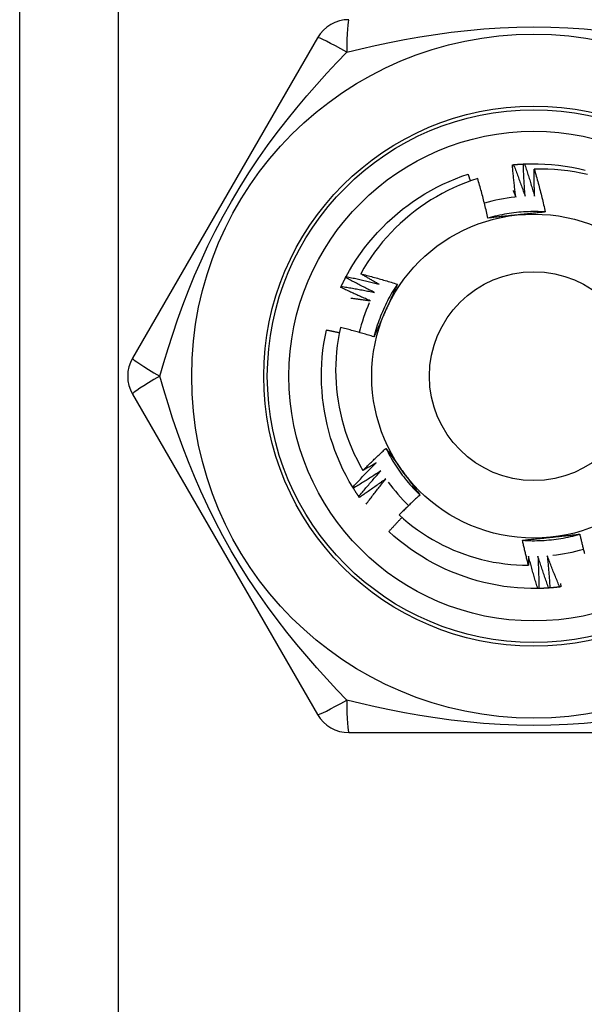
# Model space of a CAD drawing. Header units: inches. Extents: x 7 to 188, y 10 to 101.
# Tile 97 of 154: x 40.781 to 41.089, y 49.534 to 50.072. Entities that reach past the tile are written whole.
import ezdxf

# ---------------------------------------------------------------- set-up
doc = ezdxf.new("R2010")
doc.units = ezdxf.units.IN
doc.header["$MEASUREMENT"] = 0
doc.layers.add('Visible Edges(ANSI)', color=7, linetype='Continuous', lineweight=25)
doc.layers.add('Visible Tangent Edges(ANSI)', color=7, linetype='Continuous', lineweight=25)

msp = doc.modelspace()

# ---------------------------------------------------------------- linework, layer by layer
at = {"layer": 'Visible Edges(ANSI)'}
for p, q in [((40.78057, 27.40479), (40.78057, 72.34967)), ((40.94337, 50.06227), (40.84222, 49.88707)), ((40.9587, 49.93115), (40.95898, 49.93168)), ((40.84222, 49.86739), (40.94337, 49.69219)), ((40.9629, 49.81596), (40.96259, 49.81647)), ((40.96622, 49.81092), (40.96587, 49.81141)), ((41.0643, 49.76112), (41.06369, 49.76111)), ((40.96042, 49.68235), (41.16272, 49.68235))]:
    msp.add_line(p, q, dxfattribs=at)
at = {"layer": 'Visible Edges(ANSI)', "flags": 128}
for points in [[(41.04981, 49.99278), (41.04984, 49.99278), (41.04986, 49.99278), (41.04989, 49.99278), (41.04991, 49.99279), (41.04994, 49.99279), (41.04996, 49.99279), (41.04999, 49.99279), (41.05001, 49.9928), (41.05004, 49.9928), (41.05006, 49.9928), (41.05009, 49.9928), (41.05011, 49.99281), (41.05014, 49.99281), (41.05016, 49.99281), (41.05019, 49.99281), (41.05021, 49.99282), (41.05024, 49.99282), (41.05026, 49.99282), (41.05029, 49.99282), (41.05031, 49.99283), (41.05034, 49.99283), (41.05036, 49.99283), (41.05039, 49.99283), (41.05041, 49.99284)], [(41.05171, 49.97516), (41.05162, 49.97589), (41.05152, 49.97663), (41.05143, 49.97736), (41.05134, 49.97809), (41.05125, 49.97882), (41.05116, 49.97956), (41.05107, 49.98029), (41.05099, 49.98102), (41.0509, 49.98175), (41.05082, 49.98249), (41.05074, 49.98322), (41.05066, 49.98396), (41.05058, 49.98469), (41.0505, 49.98542), (41.05043, 49.98616), (41.05035, 49.98689), (41.05028, 49.98763), (41.05021, 49.98836), (41.05014, 49.9891), (41.05007, 49.98983), (41.05001, 49.99057), (41.04994, 49.9913), (41.04988, 49.99204), (41.04981, 49.99278)], [(41.05041, 49.99284), (41.05064, 49.99286), (41.05086, 49.99288), (41.05109, 49.9929), (41.05131, 49.99292), (41.05154, 49.99294), (41.05176, 49.99296), (41.05199, 49.99298), (41.05222, 49.99299), (41.05244, 49.99301), (41.05267, 49.99303), (41.05289, 49.99305), (41.05312, 49.99306), (41.05334, 49.99308), (41.05357, 49.99309), (41.05379, 49.99311), (41.05402, 49.99312), (41.05425, 49.99314), (41.05447, 49.99315), (41.0547, 49.99317), (41.05492, 49.99318), (41.05515, 49.99319), (41.05537, 49.9932), (41.0556, 49.99321), (41.05582, 49.99322)], [(41.05041, 49.99284), (41.0507, 49.99212), (41.05098, 49.99141), (41.05126, 49.99069), (41.05153, 49.98998), (41.05181, 49.98926), (41.05209, 49.98854), (41.05236, 49.98782), (41.05263, 49.98711), (41.05291, 49.98639), (41.05318, 49.98567), (41.05344, 49.98495), (41.05371, 49.98423), (41.05398, 49.98351), (41.05424, 49.98279), (41.0545, 49.98206), (41.05477, 49.98134), (41.05503, 49.98062), (41.05529, 49.9799), (41.05554, 49.97917), (41.0558, 49.97845), (41.05605, 49.97772), (41.05631, 49.977), (41.05656, 49.97627), (41.05681, 49.97554)], [(41.05583, 49.99323), (41.05585, 49.99323), (41.05588, 49.99323), (41.0559, 49.99323), (41.05593, 49.99323), (41.05595, 49.99324), (41.05598, 49.99324), (41.056, 49.99324), (41.05603, 49.99324), (41.05605, 49.99324), (41.05608, 49.99324), (41.0561, 49.99324), (41.05613, 49.99324), (41.05615, 49.99325), (41.05618, 49.99325), (41.0562, 49.99325), (41.05623, 49.99325), (41.05625, 49.99325), (41.05628, 49.99325), (41.0563, 49.99325), (41.05633, 49.99325), (41.05635, 49.99325), (41.05638, 49.99326), (41.0564, 49.99326), (41.05643, 49.99326)], [(41.05681, 49.97554), (41.05675, 49.97628), (41.0567, 49.97701), (41.05664, 49.97775), (41.05659, 49.97849), (41.05654, 49.97922), (41.05649, 49.97996), (41.05644, 49.98069), (41.05639, 49.98143), (41.05634, 49.98217), (41.0563, 49.9829), (41.05626, 49.98364), (41.05621, 49.98438), (41.05617, 49.98511), (41.05613, 49.98585), (41.0561, 49.98659), (41.05606, 49.98733), (41.05603, 49.98806), (41.05599, 49.9888), (41.05596, 49.98954), (41.05593, 49.99028), (41.0559, 49.99102), (41.05588, 49.99175), (41.05585, 49.99249), (41.05583, 49.99323)], [(41.05643, 49.99326), (41.06015, 49.99336), (41.06387, 49.99334), (41.06758, 49.9932), (41.07129, 49.99293), (41.07499, 49.99255), (41.07867, 49.99205), (41.08233, 49.99143), (41.08598, 49.99069), (41.0896, 49.98984)], [(41.05643, 49.99326), (41.05667, 49.99253), (41.05692, 49.9918), (41.05716, 49.99107), (41.0574, 49.99034), (41.05764, 49.98961), (41.05788, 49.98888), (41.05811, 49.98815), (41.05835, 49.98742), (41.05858, 49.98669), (41.05882, 49.98596), (41.05905, 49.98523), (41.05928, 49.98449), (41.0595, 49.98376), (41.05973, 49.98302), (41.05996, 49.98229), (41.06018, 49.98155), (41.0604, 49.98082), (41.06062, 49.98008), (41.06084, 49.97935), (41.06106, 49.97861), (41.06128, 49.97787), (41.06149, 49.97713), (41.06171, 49.9764), (41.06192, 49.97566)], [(41.06192, 49.97566), (41.0619, 49.97627), (41.06189, 49.97689), (41.06187, 49.9775), (41.06186, 49.97812), (41.06185, 49.97873), (41.06184, 49.97935), (41.06183, 49.97996), (41.06182, 49.98058), (41.06181, 49.98119), (41.0618, 49.98181), (41.0618, 49.98242), (41.06179, 49.98304), (41.06179, 49.98366), (41.06178, 49.98427), (41.06178, 49.98489), (41.06178, 49.9855), (41.06178, 49.98612), (41.06178, 49.98673), (41.06178, 49.98735), (41.06179, 49.98796), (41.06179, 49.98858), (41.06179, 49.9892), (41.0618, 49.98981), (41.06181, 49.99043)], [(41.09085, 49.98741), (41.08728, 49.98819), (41.08369, 49.98886), (41.08007, 49.98942), (41.07644, 49.98985), (41.0728, 49.99017), (41.06914, 49.99038), (41.06548, 49.99046), (41.06181, 49.99043)], [(41.06181, 49.99043), (41.06209, 49.98946), (41.06236, 49.98849), (41.06264, 49.98752), (41.06291, 49.98655), (41.06318, 49.98558), (41.06344, 49.9846), (41.0637, 49.98363), (41.06397, 49.98266), (41.06422, 49.98168), (41.06448, 49.98071), (41.06473, 49.97973), (41.06499, 49.97875), (41.06523, 49.97778), (41.06548, 49.9768), (41.06572, 49.97582), (41.06597, 49.97484), (41.0662, 49.97386), (41.06644, 49.97288), (41.06667, 49.9719), (41.0669, 49.97092), (41.06713, 49.96994), (41.06736, 49.96895), (41.06758, 49.96797), (41.0678, 49.96699)], [(40.95898, 49.93168), (40.96078, 49.93494), (40.96269, 49.93813), (40.96469, 49.94126), (40.9668, 49.94432), (40.96901, 49.94731), (40.97131, 49.95023), (40.97371, 49.95308), (40.97619, 49.95585), (40.97876, 49.95853), (40.98141, 49.96114), (40.98414, 49.96366), (40.98696, 49.9661), (40.98984, 49.96845), (40.9928, 49.9707), (40.99582, 49.97286), (40.99892, 49.97493), (41.00207, 49.97689), (41.00529, 49.97876), (41.00856, 49.98052), (41.01189, 49.98218), (41.01527, 49.98372), (41.0187, 49.98516), (41.02217, 49.98648), (41.02569, 49.98769)], [(41.03086, 49.98527), (41.02752, 49.98416), (41.02421, 49.98295), (41.02094, 49.98163), (41.01771, 49.98021), (41.01453, 49.97869), (41.0114, 49.97707), (41.00833, 49.97535), (41.00532, 49.97354), (41.00237, 49.97164), (40.99947, 49.96964), (40.99665, 49.96756), (40.99388, 49.96538), (40.99119, 49.96312), (40.98857, 49.96077), (40.98602, 49.95834), (40.98355, 49.95582), (40.98116, 49.95323), (40.97886, 49.95057), (40.97664, 49.94783), (40.97452, 49.94503), (40.97248, 49.94217), (40.97054, 49.93924), (40.96869, 49.93625), (40.96694, 49.93321)], [(41.02695, 49.98397), (41.0269, 49.98412), (41.02685, 49.98428), (41.0268, 49.98443), (41.02675, 49.98459), (41.02669, 49.98474), (41.02664, 49.9849), (41.02659, 49.98505), (41.02654, 49.98521), (41.02648, 49.98536), (41.02643, 49.98552), (41.02638, 49.98568), (41.02633, 49.98583), (41.02627, 49.98599), (41.02622, 49.98614), (41.02617, 49.9863), (41.02612, 49.98645), (41.02606, 49.98661), (41.02601, 49.98676), (41.02596, 49.98692), (41.0259, 49.98707), (41.02585, 49.98723), (41.0258, 49.98738), (41.02575, 49.98754), (41.02569, 49.98769)], [(41.03649, 49.96364), (41.03628, 49.96454), (41.03607, 49.96545), (41.03585, 49.96636), (41.03564, 49.96727), (41.03542, 49.96817), (41.0352, 49.96908), (41.03498, 49.96998), (41.03475, 49.97089), (41.03453, 49.97179), (41.0343, 49.97269), (41.03407, 49.9736), (41.03383, 49.9745), (41.0336, 49.9754), (41.03336, 49.9763), (41.03312, 49.9772), (41.03288, 49.9781), (41.03263, 49.979), (41.03238, 49.9799), (41.03214, 49.98079), (41.03188, 49.98169), (41.03163, 49.98259), (41.03137, 49.98348), (41.03112, 49.98438), (41.03086, 49.98527)], [(41.05028, 49.97868), (41.05034, 49.97853), (41.0504, 49.97838), (41.05046, 49.97824), (41.05052, 49.97809), (41.05058, 49.97795), (41.05064, 49.9778), (41.0507, 49.97765), (41.05076, 49.97751), (41.05082, 49.97736), (41.05088, 49.97721), (41.05094, 49.97707), (41.051, 49.97692), (41.05106, 49.97678), (41.05112, 49.97663), (41.05118, 49.97648), (41.05124, 49.97634), (41.0513, 49.97619), (41.05136, 49.97604), (41.05142, 49.9759), (41.05148, 49.97575), (41.05154, 49.9756), (41.0516, 49.97546), (41.05166, 49.97531), (41.05171, 49.97516)], [(41.0678, 49.96699), (41.06649, 49.96707), (41.06517, 49.96713), (41.06385, 49.96717), (41.06253, 49.96719), (41.06121, 49.96719), (41.05989, 49.96718), (41.05858, 49.96714), (41.05726, 49.96709), (41.05594, 49.96701), (41.05462, 49.96692), (41.05331, 49.96681), (41.052, 49.96668), (41.05069, 49.96653), (41.04938, 49.96636), (41.04807, 49.96617), (41.04677, 49.96597), (41.04547, 49.96574), (41.04417, 49.9655), (41.04288, 49.96523), (41.04159, 49.96495), (41.04031, 49.96465), (41.03903, 49.96433), (41.03776, 49.96399), (41.03649, 49.96363)], [(41.05231, 49.96533), (41.05164, 49.96526), (41.05098, 49.96519), (41.05032, 49.96512), (41.04965, 49.96505), (41.04899, 49.96498), (41.04833, 49.96491), (41.04767, 49.96484), (41.04701, 49.96477), (41.04635, 49.9647), (41.04569, 49.96463), (41.04503, 49.96456), (41.04437, 49.96449), (41.04371, 49.96442), (41.04305, 49.96435), (41.04239, 49.96428), (41.04174, 49.96421), (41.04108, 49.96414), (41.04042, 49.96407), (41.03976, 49.96399), (41.03911, 49.96392), (41.03845, 49.96385), (41.0378, 49.96378), (41.03714, 49.96371), (41.03649, 49.96364)], [(41.0678, 49.96699), (41.06716, 49.96691), (41.06652, 49.96684), (41.06588, 49.96677), (41.06524, 49.9667), (41.06459, 49.96663), (41.06395, 49.96656), (41.06331, 49.96649), (41.06267, 49.96642), (41.06202, 49.96636), (41.06138, 49.96629), (41.06073, 49.96622), (41.06009, 49.96615), (41.05944, 49.96608), (41.0588, 49.96601), (41.05815, 49.96594), (41.0575, 49.96587), (41.05686, 49.96581), (41.05621, 49.96574), (41.05556, 49.96567), (41.05491, 49.9656), (41.05426, 49.96553), (41.05361, 49.96546), (41.05296, 49.9654), (41.05231, 49.96533)], [(40.95629, 49.92629), (40.95639, 49.92649), (40.95649, 49.9267), (40.95658, 49.9269), (40.95668, 49.9271), (40.95678, 49.92731), (40.95688, 49.92751), (40.95697, 49.92772), (40.95707, 49.92792), (40.95717, 49.92812), (40.95727, 49.92833), (40.95737, 49.92853), (40.95747, 49.92873), (40.95757, 49.92893), (40.95767, 49.92914), (40.95777, 49.92934), (40.95788, 49.92954), (40.95798, 49.92974), (40.95808, 49.92994), (40.95818, 49.93014), (40.95829, 49.93034), (40.95839, 49.93055), (40.9585, 49.93075), (40.9586, 49.93095), (40.95871, 49.93115)], [(40.97444, 49.92302), (40.97378, 49.92335), (40.97312, 49.92367), (40.97245, 49.924), (40.97179, 49.92432), (40.97113, 49.92465), (40.97047, 49.92498), (40.96981, 49.92531), (40.96915, 49.92565), (40.9685, 49.92598), (40.96784, 49.92632), (40.96718, 49.92665), (40.96653, 49.92699), (40.96587, 49.92733), (40.96522, 49.92767), (40.96456, 49.92801), (40.96391, 49.92836), (40.96325, 49.9287), (40.9626, 49.92905), (40.96195, 49.92939), (40.9613, 49.92974), (40.96065, 49.93009), (40.96, 49.93044), (40.95935, 49.9308), (40.9587, 49.93115)], [(40.95898, 49.93168), (40.95973, 49.93153), (40.96049, 49.93137), (40.96124, 49.9312), (40.96199, 49.93104), (40.96274, 49.93088), (40.96349, 49.93071), (40.96424, 49.93054), (40.96499, 49.93038), (40.96573, 49.93021), (40.96648, 49.93004), (40.96723, 49.92986), (40.96798, 49.92969), (40.96873, 49.92951), (40.96948, 49.92933), (40.97022, 49.92916), (40.97097, 49.92898), (40.97172, 49.92879), (40.97246, 49.92861), (40.97321, 49.92843), (40.97396, 49.92824), (40.9747, 49.92805), (40.97545, 49.92786), (40.97619, 49.92767), (40.97694, 49.92748)], [(40.96694, 49.93321), (40.96778, 49.93299), (40.96862, 49.93277), (40.96946, 49.93255), (40.9703, 49.93233), (40.97114, 49.93211), (40.97197, 49.93188), (40.97281, 49.93166), (40.97365, 49.93143), (40.97448, 49.9312), (40.97532, 49.93096), (40.97615, 49.93073), (40.97698, 49.93049), (40.97782, 49.93025), (40.97865, 49.93001), (40.97948, 49.92977), (40.98032, 49.92953), (40.98115, 49.92928), (40.98198, 49.92903), (40.98281, 49.92878), (40.98364, 49.92853), (40.98447, 49.92828), (40.9853, 49.92802), (40.98613, 49.92777), (40.98696, 49.92751)], [(40.97694, 49.92748), (40.97652, 49.92771), (40.9761, 49.92795), (40.97568, 49.92818), (40.97526, 49.92842), (40.97484, 49.92865), (40.97442, 49.92888), (40.974, 49.92912), (40.97359, 49.92936), (40.97317, 49.92959), (40.97275, 49.92983), (40.97233, 49.93007), (40.97192, 49.93031), (40.9715, 49.93055), (40.97109, 49.93078), (40.97067, 49.93102), (40.97025, 49.93127), (40.96984, 49.93151), (40.96943, 49.93175), (40.96901, 49.93199), (40.9686, 49.93223), (40.96818, 49.93248), (40.96777, 49.93272), (40.96736, 49.93296), (40.96694, 49.93321)], [(40.95604, 49.92574), (40.95605, 49.92576), (40.95606, 49.92578), (40.95607, 49.92581), (40.95608, 49.92583), (40.95609, 49.92585), (40.9561, 49.92588), (40.95611, 49.9259), (40.95613, 49.92592), (40.95614, 49.92594), (40.95615, 49.92597), (40.95616, 49.92599), (40.95617, 49.92601), (40.95618, 49.92603), (40.95619, 49.92606), (40.9562, 49.92608), (40.95621, 49.9261), (40.95622, 49.92613), (40.95623, 49.92615), (40.95624, 49.92617), (40.95625, 49.92619), (40.95626, 49.92622), (40.95627, 49.92624), (40.95628, 49.92626), (40.95629, 49.92629)], [(40.97218, 49.91844), (40.9715, 49.91873), (40.97082, 49.91902), (40.97015, 49.91931), (40.96947, 49.9196), (40.96879, 49.9199), (40.96812, 49.92019), (40.96744, 49.92049), (40.96677, 49.92079), (40.96609, 49.92109), (40.96542, 49.92139), (40.96474, 49.92169), (40.96407, 49.92199), (40.9634, 49.9223), (40.96273, 49.9226), (40.96206, 49.92291), (40.96139, 49.92322), (40.96072, 49.92353), (40.96005, 49.92384), (40.95938, 49.92415), (40.95871, 49.92447), (40.95804, 49.92478), (40.95737, 49.9251), (40.95671, 49.92542), (40.95604, 49.92574)], [(40.95629, 49.92629), (40.95705, 49.92617), (40.95781, 49.92605), (40.95857, 49.92592), (40.95933, 49.9258), (40.96009, 49.92568), (40.96084, 49.92555), (40.9616, 49.92542), (40.96236, 49.92529), (40.96311, 49.92516), (40.96387, 49.92503), (40.96463, 49.92489), (40.96538, 49.92476), (40.96614, 49.92462), (40.9669, 49.92448), (40.96765, 49.92435), (40.96841, 49.9242), (40.96916, 49.92406), (40.96992, 49.92392), (40.97067, 49.92377), (40.97143, 49.92362), (40.97218, 49.92348), (40.97293, 49.92333), (40.97369, 49.92318), (40.97444, 49.92302)], [(40.98696, 49.92751), (40.98623, 49.92641), (40.98552, 49.9253), (40.98482, 49.92418), (40.98414, 49.92305), (40.98348, 49.9219), (40.98284, 49.92075), (40.98221, 49.91959), (40.98159, 49.91843), (40.981, 49.91725), (40.98042, 49.91606), (40.97986, 49.91487), (40.97932, 49.91367), (40.97879, 49.91246), (40.97828, 49.91124), (40.97779, 49.91001), (40.97732, 49.90878), (40.97687, 49.90754), (40.97643, 49.9063), (40.97601, 49.90505), (40.97561, 49.90379), (40.97523, 49.90253), (40.97487, 49.90126), (40.97452, 49.89999), (40.9742, 49.89871)], [(40.98696, 49.92751), (40.9867, 49.92692), (40.98644, 49.92633), (40.98618, 49.92574), (40.98592, 49.92514), (40.98566, 49.92455), (40.98539, 49.92396), (40.98513, 49.92337), (40.98487, 49.92278), (40.98461, 49.92219), (40.98435, 49.92159), (40.98409, 49.921), (40.98382, 49.92041), (40.98356, 49.91982), (40.9833, 49.91922), (40.98303, 49.91863), (40.98277, 49.91803), (40.9825, 49.91744), (40.98224, 49.91684), (40.98197, 49.91625), (40.98171, 49.91565), (40.98144, 49.91505), (40.98118, 49.91446), (40.98091, 49.91386), (40.98064, 49.91326)], [(40.96159, 49.91988), (40.96204, 49.91983), (40.96248, 49.91977), (40.96292, 49.91972), (40.96336, 49.91966), (40.9638, 49.91961), (40.96424, 49.91955), (40.96468, 49.91949), (40.96513, 49.91943), (40.96557, 49.91938), (40.96601, 49.91932), (40.96645, 49.91926), (40.96689, 49.9192), (40.96733, 49.91914), (40.96777, 49.91908), (40.96821, 49.91901), (40.96866, 49.91895), (40.9691, 49.91889), (40.96954, 49.91883), (40.96998, 49.91876), (40.97042, 49.9187), (40.97086, 49.91863), (40.9713, 49.91857), (40.97174, 49.9185), (40.97218, 49.91844)], [(40.98064, 49.91326), (40.98037, 49.91265), (40.9801, 49.91204), (40.97983, 49.91143), (40.97956, 49.91082), (40.97929, 49.91021), (40.97902, 49.9096), (40.97875, 49.909), (40.97848, 49.90839), (40.97821, 49.90778), (40.97794, 49.90718), (40.97767, 49.90657), (40.9774, 49.90596), (40.97713, 49.90536), (40.97686, 49.90475), (40.97659, 49.90415), (40.97633, 49.90354), (40.97606, 49.90294), (40.97579, 49.90233), (40.97553, 49.90173), (40.97526, 49.90113), (40.97499, 49.90052), (40.97473, 49.89992), (40.97446, 49.89932), (40.9742, 49.89871)], [(40.95583, 49.90386), (40.95515, 49.90056), (40.95457, 49.89724), (40.9541, 49.8939), (40.95373, 49.89054), (40.95347, 49.88718), (40.95331, 49.8838), (40.95325, 49.88042), (40.9533, 49.87703), (40.95346, 49.87365), (40.95372, 49.87029), (40.95409, 49.86693), (40.95456, 49.86359), (40.95514, 49.86027), (40.95581, 49.85697), (40.9566, 49.85369), (40.95748, 49.85043), (40.95847, 49.84721), (40.95956, 49.84401), (40.96075, 49.84084), (40.96204, 49.83772), (40.96343, 49.83463), (40.96491, 49.8316), (40.96649, 49.82861), (40.96816, 49.82568)], [(40.9742, 49.89871), (40.97344, 49.89895), (40.97268, 49.89918), (40.97192, 49.89941), (40.97115, 49.89964), (40.97039, 49.89986), (40.96963, 49.90009), (40.96887, 49.90031), (40.9681, 49.90053), (40.96734, 49.90076), (40.96657, 49.90097), (40.96581, 49.90119), (40.96504, 49.90141), (40.96428, 49.90162), (40.96351, 49.90183), (40.96275, 49.90204), (40.96198, 49.90225), (40.96121, 49.90246), (40.96044, 49.90266), (40.95968, 49.90287), (40.95891, 49.90307), (40.95814, 49.90327), (40.95737, 49.90347), (40.9566, 49.90367), (40.95583, 49.90386)], [(40.96259, 49.81647), (40.9607, 49.81967), (40.95891, 49.82293), (40.95723, 49.82625), (40.95567, 49.82962), (40.95421, 49.83304), (40.95286, 49.83651), (40.95163, 49.84001), (40.9505, 49.84356), (40.94949, 49.84714), (40.94859, 49.85074), (40.9478, 49.85438), (40.94713, 49.85804), (40.94657, 49.86171), (40.94613, 49.86541), (40.9458, 49.86911), (40.94559, 49.87282), (40.9455, 49.87654), (40.94552, 49.88026), (40.94567, 49.88397), (40.94593, 49.88768), (40.94631, 49.89138), (40.94681, 49.89506), (40.94744, 49.89873), (40.94818, 49.90237)], [(40.95521, 49.90087), (40.95492, 49.90094), (40.95462, 49.901), (40.95433, 49.90107), (40.95404, 49.90113), (40.95375, 49.9012), (40.95346, 49.90126), (40.95316, 49.90132), (40.95287, 49.90139), (40.95258, 49.90145), (40.95228, 49.90151), (40.95199, 49.90158), (40.9517, 49.90164), (40.95141, 49.9017), (40.95111, 49.90176), (40.95082, 49.90183), (40.95053, 49.90189), (40.95023, 49.90195), (40.94994, 49.90201), (40.94965, 49.90207), (40.94935, 49.90213), (40.94906, 49.90219), (40.94877, 49.90225), (40.94847, 49.90231), (40.94818, 49.90237)], [(40.96816, 49.82568), (40.96867, 49.8262), (40.96918, 49.82671), (40.9697, 49.82722), (40.97021, 49.82773), (40.97073, 49.82824), (40.97125, 49.82875), (40.97176, 49.82926), (40.97228, 49.82977), (40.9728, 49.83027), (40.97333, 49.83078), (40.97385, 49.83128), (40.97437, 49.83179), (40.97489, 49.83229), (40.97542, 49.83279), (40.97594, 49.83329), (40.97647, 49.83379), (40.977, 49.83429), (40.97753, 49.83479), (40.97806, 49.83528), (40.97859, 49.83578), (40.97912, 49.83627), (40.97965, 49.83677), (40.98019, 49.83726), (40.98072, 49.83775)], [(40.98072, 49.83775), (40.9811, 49.83723), (40.98148, 49.83671), (40.98187, 49.83619), (40.98225, 49.83567), (40.98263, 49.83515), (40.98301, 49.83463), (40.98339, 49.83411), (40.98377, 49.83358), (40.98416, 49.83306), (40.98454, 49.83254), (40.98492, 49.83201), (40.9853, 49.83149), (40.98568, 49.83097), (40.98607, 49.83044), (40.98645, 49.82991), (40.98683, 49.82939), (40.98721, 49.82886), (40.9876, 49.82834), (40.98798, 49.82781), (40.98836, 49.82728), (40.98875, 49.82675), (40.98913, 49.82622), (40.98952, 49.82569), (40.9899, 49.82516)], [(40.98072, 49.83775), (40.98131, 49.83657), (40.98192, 49.8354), (40.98254, 49.83424), (40.98318, 49.83309), (40.98384, 49.83194), (40.98451, 49.83081), (40.9852, 49.82968), (40.98591, 49.82857), (40.98663, 49.82746), (40.98737, 49.82637), (40.98812, 49.82529), (40.98889, 49.82422), (40.98967, 49.82316), (40.99047, 49.82211), (40.99129, 49.82107), (40.99212, 49.82005), (40.99296, 49.81903), (40.99382, 49.81803), (40.9947, 49.81705), (40.99559, 49.81607), (40.99649, 49.81511), (40.99741, 49.81416), (40.99834, 49.81323), (40.99928, 49.81231)], [(40.96259, 49.81647), (40.96311, 49.81704), (40.96362, 49.8176), (40.96414, 49.81817), (40.96467, 49.81873), (40.96519, 49.8193), (40.96571, 49.81986), (40.96624, 49.82042), (40.96676, 49.82098), (40.96729, 49.82154), (40.96781, 49.8221), (40.96834, 49.82265), (40.96887, 49.82321), (40.9694, 49.82377), (40.96994, 49.82432), (40.97047, 49.82487), (40.971, 49.82543), (40.97154, 49.82598), (40.97208, 49.82653), (40.97261, 49.82708), (40.97315, 49.82762), (40.97369, 49.82817), (40.97423, 49.82872), (40.97478, 49.82926), (40.97532, 49.82981)], [(40.97532, 49.82981), (40.97502, 49.82963), (40.97473, 49.82946), (40.97443, 49.82928), (40.97413, 49.82911), (40.97383, 49.82894), (40.97354, 49.82876), (40.97324, 49.82859), (40.97294, 49.82842), (40.97264, 49.82824), (40.97235, 49.82807), (40.97205, 49.8279), (40.97175, 49.82773), (40.97145, 49.82755), (40.97115, 49.82738), (40.97085, 49.82721), (40.97055, 49.82704), (40.97026, 49.82687), (40.96996, 49.8267), (40.96966, 49.82653), (40.96936, 49.82636), (40.96906, 49.82619), (40.96876, 49.82602), (40.96846, 49.82585), (40.96816, 49.82568)], [(40.9779, 49.82539), (40.97728, 49.82499), (40.97666, 49.82458), (40.97605, 49.82418), (40.97543, 49.82377), (40.97481, 49.82337), (40.97419, 49.82297), (40.97357, 49.82257), (40.97295, 49.82217), (40.97233, 49.82177), (40.97171, 49.82138), (40.97108, 49.82098), (40.97046, 49.82059), (40.96983, 49.8202), (40.96921, 49.8198), (40.96858, 49.81941), (40.96795, 49.81903), (40.96733, 49.81864), (40.9667, 49.81825), (40.96607, 49.81787), (40.96544, 49.81748), (40.9648, 49.8171), (40.96417, 49.81672), (40.96354, 49.81634), (40.9629, 49.81596)], [(40.96587, 49.81141), (40.96636, 49.81201), (40.96685, 49.8126), (40.96734, 49.81319), (40.96783, 49.81378), (40.96832, 49.81437), (40.96882, 49.81496), (40.96931, 49.81555), (40.96981, 49.81613), (40.9703, 49.81672), (40.9708, 49.8173), (40.9713, 49.81789), (40.9718, 49.81847), (40.9723, 49.81905), (40.97281, 49.81963), (40.97331, 49.82022), (40.97382, 49.82079), (40.97432, 49.82137), (40.97483, 49.82195), (40.97534, 49.82253), (40.97585, 49.8231), (40.97636, 49.82368), (40.97687, 49.82425), (40.97738, 49.82482), (40.9779, 49.82539)], [(40.9899, 49.82516), (40.9903, 49.82462), (40.99069, 49.82408), (40.99108, 49.82354), (40.99147, 49.823), (40.99186, 49.82246), (40.99226, 49.82193), (40.99265, 49.82139), (40.99304, 49.82085), (40.99343, 49.82031), (40.99382, 49.81978), (40.99421, 49.81924), (40.9946, 49.8187), (40.99499, 49.81817), (40.99538, 49.81763), (40.99577, 49.8171), (40.99616, 49.81657), (40.99655, 49.81603), (40.99694, 49.8155), (40.99733, 49.81497), (40.99772, 49.81443), (40.99811, 49.8139), (40.9985, 49.81337), (40.99889, 49.81284), (40.99928, 49.81231)], [(40.9807, 49.82112), (40.98011, 49.82068), (40.97951, 49.82025), (40.97892, 49.81981), (40.97832, 49.81937), (40.97772, 49.81894), (40.97713, 49.81851), (40.97653, 49.81808), (40.97593, 49.81765), (40.97533, 49.81722), (40.97473, 49.81679), (40.97412, 49.81636), (40.97352, 49.81594), (40.97292, 49.81551), (40.97231, 49.81509), (40.97171, 49.81467), (40.9711, 49.81424), (40.97049, 49.81382), (40.96989, 49.81341), (40.96928, 49.81299), (40.96867, 49.81257), (40.96806, 49.81216), (40.96744, 49.81174), (40.96683, 49.81133), (40.96622, 49.81092)], [(40.96994, 49.80723), (40.97037, 49.80782), (40.97081, 49.80841), (40.97125, 49.809), (40.97169, 49.80958), (40.97213, 49.81016), (40.97257, 49.81075), (40.97301, 49.81133), (40.97345, 49.81191), (40.9739, 49.8125), (40.97434, 49.81308), (40.97479, 49.81366), (40.97524, 49.81424), (40.97569, 49.81481), (40.97614, 49.81539), (40.97659, 49.81597), (40.97704, 49.81654), (40.9775, 49.81712), (40.97795, 49.81769), (40.97841, 49.81827), (40.97886, 49.81884), (40.97932, 49.81941), (40.97978, 49.81998), (40.98024, 49.82055), (40.9807, 49.82112)], [(40.96587, 49.81141), (40.96575, 49.8116), (40.96562, 49.81179), (40.96549, 49.81197), (40.96537, 49.81216), (40.96524, 49.81235), (40.96511, 49.81254), (40.96499, 49.81272), (40.96486, 49.81291), (40.96474, 49.8131), (40.96461, 49.81329), (40.96449, 49.81348), (40.96436, 49.81367), (40.96424, 49.81386), (40.96412, 49.81405), (40.964, 49.81424), (40.96387, 49.81443), (40.96375, 49.81462), (40.96363, 49.81481), (40.96351, 49.815), (40.96339, 49.81519), (40.96327, 49.81538), (40.96315, 49.81557), (40.96303, 49.81577), (40.96291, 49.81596)], [(40.99928, 49.81231), (40.9988, 49.81186), (40.99832, 49.81141), (40.99783, 49.81096), (40.99735, 49.81051), (40.99688, 49.81006), (40.9964, 49.8096), (40.99592, 49.80915), (40.99544, 49.8087), (40.99497, 49.80824), (40.99449, 49.80779), (40.99402, 49.80733), (40.99355, 49.80687), (40.99307, 49.80641), (40.9926, 49.80595), (40.99213, 49.80549), (40.99166, 49.80503), (40.99119, 49.80457), (40.99072, 49.80411), (40.99026, 49.80364), (40.98979, 49.80318), (40.98932, 49.80272), (40.98886, 49.80225), (40.98839, 49.80178), (40.98793, 49.80132)], [(40.98793, 49.80132), (40.99035, 49.79917), (40.99284, 49.7971), (40.99538, 49.79511), (40.99799, 49.79319), (41.00065, 49.79136), (41.00337, 49.78962), (41.00613, 49.78795), (41.00896, 49.78637), (41.01183, 49.78488), (41.01474, 49.78347), (41.01771, 49.78216), (41.02071, 49.78093), (41.02375, 49.77981), (41.02681, 49.77877), (41.02991, 49.77784), (41.03303, 49.777), (41.03617, 49.77626), (41.03933, 49.77561), (41.04252, 49.77507), (41.04572, 49.77462), (41.04893, 49.77427), (41.05216, 49.77403), (41.05539, 49.77388), (41.05863, 49.77383)], [(40.98945, 49.79995), (40.98916, 49.79963), (40.98886, 49.79932), (40.98856, 49.799), (40.98826, 49.79869), (40.98796, 49.79837), (40.98766, 49.79805), (40.98736, 49.79774), (40.98707, 49.79742), (40.98677, 49.7971), (40.98647, 49.79678), (40.98618, 49.79646), (40.98588, 49.79614), (40.98559, 49.79582), (40.98529, 49.7955), (40.985, 49.79518), (40.9847, 49.79486), (40.98441, 49.79454), (40.98412, 49.79422), (40.98382, 49.7939), (40.98353, 49.79358), (40.98324, 49.79326), (40.98294, 49.79293), (40.98265, 49.79261), (40.98236, 49.79229)], [(41.06369, 49.76111), (41.05997, 49.7611), (41.05626, 49.76122), (41.05255, 49.76146), (41.04885, 49.76182), (41.04516, 49.7623), (41.04149, 49.7629), (41.03784, 49.76361), (41.03422, 49.76444), (41.03062, 49.76538), (41.02706, 49.76644), (41.02352, 49.76761), (41.02003, 49.76888), (41.01658, 49.77027), (41.01317, 49.77176), (41.00981, 49.77336), (41.00651, 49.77506), (41.00326, 49.77687), (41.00007, 49.77878), (40.99694, 49.78079), (40.99388, 49.78289), (40.99089, 49.7851), (40.98797, 49.7874), (40.98512, 49.7898), (40.98236, 49.79229)], [(41.05533, 49.78748), (41.05665, 49.7874), (41.05797, 49.78733), (41.05928, 49.78729), (41.0606, 49.78727), (41.06192, 49.78727), (41.06324, 49.78728), (41.06456, 49.78732), (41.06588, 49.78737), (41.0672, 49.78745), (41.06851, 49.78754), (41.06983, 49.78765), (41.07114, 49.78778), (41.07245, 49.78793), (41.07376, 49.7881), (41.07506, 49.78829), (41.07637, 49.78849), (41.07767, 49.78872), (41.07896, 49.78896), (41.08025, 49.78923), (41.08154, 49.78951), (41.08283, 49.78981), (41.08411, 49.79013), (41.08538, 49.79047), (41.08665, 49.79083)], [(41.07083, 49.78913), (41.07149, 49.7892), (41.07216, 49.78927), (41.07282, 49.78934), (41.07348, 49.78941), (41.07415, 49.78948), (41.07481, 49.78955), (41.07547, 49.78962), (41.07613, 49.78969), (41.07679, 49.78976), (41.07745, 49.78983), (41.07811, 49.7899), (41.07877, 49.78997), (41.07943, 49.79004), (41.08009, 49.79011), (41.08074, 49.79018), (41.0814, 49.79025), (41.08206, 49.79032), (41.08271, 49.79039), (41.08337, 49.79047), (41.08403, 49.79054), (41.08468, 49.79061), (41.08534, 49.79068), (41.08599, 49.79075), (41.08665, 49.79083)], [(41.08665, 49.79083), (41.08677, 49.79032), (41.08688, 49.78981), (41.087, 49.7893), (41.08712, 49.78879), (41.08724, 49.78828), (41.08736, 49.78778), (41.08748, 49.78727), (41.0876, 49.78676), (41.08772, 49.78625), (41.08785, 49.78575), (41.08797, 49.78524), (41.08809, 49.78473), (41.08822, 49.78423), (41.08834, 49.78372), (41.08847, 49.78322), (41.0886, 49.78271), (41.08873, 49.7822), (41.08885, 49.7817), (41.08898, 49.78119), (41.08911, 49.78069), (41.08924, 49.78018)], [(41.05533, 49.78748), (41.05597, 49.78755), (41.05661, 49.78762), (41.05726, 49.78769), (41.0579, 49.78776), (41.05854, 49.78783), (41.05918, 49.7879), (41.05983, 49.78797), (41.06047, 49.78804), (41.06111, 49.7881), (41.06176, 49.78817), (41.0624, 49.78824), (41.06305, 49.78831), (41.06369, 49.78838), (41.06434, 49.78845), (41.06498, 49.78852), (41.06563, 49.78859), (41.06628, 49.78865), (41.06693, 49.78872), (41.06758, 49.78879), (41.06822, 49.78886), (41.06887, 49.78893), (41.06952, 49.789), (41.07018, 49.78906), (41.07083, 49.78913)], [(41.05863, 49.77383), (41.05849, 49.7744), (41.05834, 49.77497), (41.0582, 49.77553), (41.05805, 49.7761), (41.05791, 49.77667), (41.05776, 49.77723), (41.05762, 49.7778), (41.05748, 49.77837), (41.05734, 49.77893), (41.0572, 49.7795), (41.05706, 49.78007), (41.05692, 49.78064), (41.05679, 49.78121), (41.05665, 49.78178), (41.05651, 49.78235), (41.05638, 49.78291), (41.05624, 49.78348), (41.05611, 49.78405), (41.05598, 49.78462), (41.05585, 49.78519), (41.05572, 49.78576), (41.05559, 49.78633), (41.05546, 49.7869), (41.05533, 49.78748)], [(41.05866, 49.77885), (41.05866, 49.77864), (41.05866, 49.77843), (41.05866, 49.77822), (41.05866, 49.77801), (41.05866, 49.7778), (41.05866, 49.77759), (41.05866, 49.77738), (41.05866, 49.77718), (41.05866, 49.77697), (41.05866, 49.77676), (41.05866, 49.77655), (41.05866, 49.77634), (41.05865, 49.77613), (41.05865, 49.77592), (41.05865, 49.77571), (41.05865, 49.77551), (41.05865, 49.7753), (41.05865, 49.77509), (41.05865, 49.77488), (41.05864, 49.77467), (41.05864, 49.77446), (41.05864, 49.77425), (41.05864, 49.77404), (41.05863, 49.77383)], [(41.06369, 49.76111), (41.06347, 49.76184), (41.06324, 49.76258), (41.06302, 49.76331), (41.0628, 49.76405), (41.06258, 49.76478), (41.06236, 49.76552), (41.06214, 49.76625), (41.06193, 49.76699), (41.06171, 49.76773), (41.0615, 49.76847), (41.06129, 49.76921), (41.06108, 49.76994), (41.06087, 49.77068), (41.06066, 49.77142), (41.06045, 49.77216), (41.06025, 49.7729), (41.06004, 49.77365), (41.05984, 49.77439), (41.05964, 49.77513), (41.05944, 49.77587), (41.05925, 49.77661), (41.05905, 49.77736), (41.05885, 49.7781), (41.05866, 49.77885)], [(41.06377, 49.77883), (41.06381, 49.77809), (41.06385, 49.77735), (41.06388, 49.77662), (41.06392, 49.77588), (41.06395, 49.77514), (41.06398, 49.77441), (41.06401, 49.77367), (41.06404, 49.77293), (41.06407, 49.77219), (41.06409, 49.77146), (41.06412, 49.77072), (41.06414, 49.76998), (41.06416, 49.76924), (41.06418, 49.7685), (41.0642, 49.76777), (41.06421, 49.76703), (41.06423, 49.76629), (41.06424, 49.76555), (41.06426, 49.76481), (41.06427, 49.76407), (41.06428, 49.76334), (41.06428, 49.7626), (41.06429, 49.76186), (41.0643, 49.76112)], [(41.06972, 49.76137), (41.06945, 49.7621), (41.06919, 49.76282), (41.06893, 49.76354), (41.06867, 49.76426), (41.06841, 49.76499), (41.06816, 49.76571), (41.0679, 49.76643), (41.06765, 49.76716), (41.06739, 49.76788), (41.06714, 49.76861), (41.06689, 49.76934), (41.06664, 49.77006), (41.0664, 49.77079), (41.06615, 49.77152), (41.06591, 49.77225), (41.06566, 49.77298), (41.06542, 49.77371), (41.06518, 49.77444), (41.06494, 49.77517), (41.06471, 49.7759), (41.06447, 49.77663), (41.06424, 49.77736), (41.064, 49.77809), (41.06377, 49.77883)], [(41.06888, 49.77907), (41.06895, 49.77834), (41.06903, 49.77761), (41.0691, 49.77687), (41.06917, 49.77614), (41.06925, 49.7754), (41.06931, 49.77467), (41.06938, 49.77393), (41.06945, 49.7732), (41.06951, 49.77246), (41.06958, 49.77173), (41.06964, 49.77099), (41.0697, 49.77026), (41.06976, 49.76952), (41.06982, 49.76879), (41.06988, 49.76805), (41.06993, 49.76731), (41.06998, 49.76658), (41.07004, 49.76584), (41.07009, 49.7651), (41.07014, 49.76437), (41.07018, 49.76363), (41.07023, 49.76289), (41.07028, 49.76216), (41.07032, 49.76142)], [(41.07572, 49.76195), (41.07542, 49.76266), (41.07512, 49.76337), (41.07482, 49.76408), (41.07452, 49.76478), (41.07423, 49.76549), (41.07394, 49.7662), (41.07364, 49.76691), (41.07335, 49.76762), (41.07306, 49.76833), (41.07277, 49.76905), (41.07249, 49.76976), (41.0722, 49.77047), (41.07192, 49.77119), (41.07163, 49.7719), (41.07135, 49.77261), (41.07107, 49.77333), (41.07079, 49.77405), (41.07051, 49.77476), (41.07024, 49.77548), (41.06996, 49.7762), (41.06969, 49.77692), (41.06942, 49.77764), (41.06915, 49.77835), (41.06888, 49.77907)], [(41.07612, 49.7638), (41.07613, 49.76372), (41.07614, 49.76365), (41.07614, 49.76358), (41.07615, 49.7635), (41.07616, 49.76343), (41.07617, 49.76336), (41.07618, 49.76328), (41.07619, 49.76321), (41.07619, 49.76313), (41.0762, 49.76306), (41.07621, 49.76299), (41.07622, 49.76291), (41.07623, 49.76284), (41.07624, 49.76277), (41.07624, 49.76269), (41.07625, 49.76262), (41.07626, 49.76255), (41.07627, 49.76247), (41.07628, 49.7624), (41.07629, 49.76232), (41.07629, 49.76225), (41.0763, 49.76218), (41.07631, 49.7621), (41.07632, 49.76203)], [(41.06972, 49.76137), (41.06949, 49.76136), (41.06927, 49.76134), (41.06904, 49.76133), (41.06881, 49.76132), (41.06859, 49.7613), (41.06836, 49.76129), (41.06814, 49.76127), (41.06791, 49.76126), (41.06769, 49.76125), (41.06746, 49.76124), (41.06723, 49.76123), (41.06701, 49.76122), (41.06678, 49.76121), (41.06656, 49.7612), (41.06633, 49.76119), (41.06611, 49.76118), (41.06588, 49.76117), (41.06565, 49.76116), (41.06543, 49.76116), (41.0652, 49.76115), (41.06498, 49.76114), (41.06475, 49.76114), (41.06452, 49.76113), (41.0643, 49.76113)], [(41.07032, 49.76142), (41.07029, 49.76142), (41.07027, 49.76141), (41.07024, 49.76141), (41.07022, 49.76141), (41.07019, 49.76141), (41.07017, 49.76141), (41.07014, 49.76141), (41.07012, 49.7614), (41.07009, 49.7614), (41.07007, 49.7614), (41.07004, 49.7614), (41.07002, 49.7614), (41.06999, 49.76139), (41.06997, 49.76139), (41.06994, 49.76139), (41.06992, 49.76139), (41.06989, 49.76139), (41.06987, 49.76139), (41.06984, 49.76138), (41.06982, 49.76138), (41.06979, 49.76138), (41.06977, 49.76138), (41.06974, 49.76138), (41.06972, 49.76137)], [(41.07572, 49.76195), (41.0755, 49.76193), (41.07527, 49.7619), (41.07505, 49.76187), (41.07482, 49.76185), (41.0746, 49.76182), (41.07437, 49.7618), (41.07415, 49.76177), (41.07392, 49.76175), (41.0737, 49.76172), (41.07347, 49.7617), (41.07325, 49.76168), (41.07302, 49.76166), (41.0728, 49.76163), (41.07257, 49.76161), (41.07235, 49.76159), (41.07212, 49.76157), (41.0719, 49.76155), (41.07167, 49.76153), (41.07145, 49.76151), (41.07122, 49.76149), (41.071, 49.76148), (41.07077, 49.76146), (41.07055, 49.76144), (41.07032, 49.76142)], [(41.07632, 49.76203), (41.07629, 49.76203), (41.07627, 49.76202), (41.07624, 49.76202), (41.07622, 49.76202), (41.07619, 49.76201), (41.07617, 49.76201), (41.07614, 49.76201), (41.07612, 49.762), (41.07609, 49.762), (41.07607, 49.762), (41.07604, 49.76199), (41.07602, 49.76199), (41.07599, 49.76199), (41.07597, 49.76198), (41.07594, 49.76198), (41.07592, 49.76198), (41.07589, 49.76198), (41.07587, 49.76197), (41.07584, 49.76197), (41.07582, 49.76197), (41.07579, 49.76196), (41.07577, 49.76196), (41.07574, 49.76196), (41.07572, 49.76195)]]:
    msp.add_lwpolyline(points, dxfattribs=at)
at = {"layer": 'Visible Edges(ANSI)'}
for radius in [0.18701, 0.13386, 0.08858]:
    msp.add_circle((41.06157, 49.87723), radius, dxfattribs=at)
for centre, radius, start, end in [((40.96042, 50.05243), 0.01969, 90, 150), ((41.06157, 49.87723), 0.09843, 96.0181, 105.9569), ((41.06157, 49.87723), 0.09843, 156.0181, 165.9569), ((40.85927, 49.87723), 0.01969, 150, 210), ((41.06157, 49.87723), 0.09843, 216.0181, 225.9569), ((41.06157, 49.87723), 0.09843, 276.0181, 285.9569), ((40.96042, 49.70203), 0.01969, 210, 270)]:
    msp.add_arc(centre, radius, start, end, dxfattribs=at)
at = {"layer": 'Visible Tangent Edges(ANSI)'}
msp.add_line((40.83442, 72.34967), (40.83442, 27.40479), dxfattribs=at)
at = {"layer": 'Visible Tangent Edges(ANSI)', "flags": 128}
for points in [[(40.95932, 50.05433), (40.96694, 50.05618), (40.97476, 50.05797), (40.98276, 50.05967), (40.99094, 50.06126), (40.99928, 50.06274), (41.00779, 50.06407), (41.01644, 50.06525), (41.02523, 50.06625), (41.03415, 50.06706), (41.04319, 50.06767), (41.05234, 50.06804), (41.06159, 50.06817), (41.07088, 50.06805), (41.08005, 50.06768), (41.0891, 50.06708), (41.09801, 50.06627)], [(40.85707, 49.87723), (40.85928, 49.88476), (40.86164, 49.89242), (40.86417, 49.90021), (40.86688, 49.90809), (40.86978, 49.91606), (40.87288, 49.9241), (40.87619, 49.93218), (40.87972, 49.9403), (40.88347, 49.94843), (40.88747, 49.95656), (40.89172, 49.96467), (40.89623, 49.97274), (40.90097, 49.9807), (40.90587, 49.98845), (40.91091, 49.99598), (40.91607, 50.0033), (40.92133, 50.0104), (40.92667, 50.01729), (40.93207, 50.02397), (40.93751, 50.03044), (40.94298, 50.03672), (40.94845, 50.04279), (40.9539, 50.04866), (40.95932, 50.05433)], [(40.95932, 49.70013), (40.9539, 49.7058), (40.94845, 49.71168), (40.94297, 49.71777), (40.9375, 49.72406), (40.93205, 49.73055), (40.92664, 49.73726), (40.92129, 49.74416), (40.91602, 49.75128), (40.91086, 49.7586), (40.90582, 49.76612), (40.90092, 49.77386), (40.89618, 49.78179), (40.89166, 49.78989), (40.8874, 49.79801), (40.8834, 49.80614), (40.87964, 49.81426), (40.87612, 49.82237), (40.87283, 49.83044), (40.86974, 49.83845), (40.86685, 49.8464), (40.86415, 49.85427), (40.86163, 49.86204), (40.85928, 49.8697), (40.85707, 49.87723)], [(41.09791, 49.68821), (41.08899, 49.6874), (41.07994, 49.68679), (41.07079, 49.68642), (41.06154, 49.68629), (41.05226, 49.68641), (41.04309, 49.68678), (41.03404, 49.68738), (41.02512, 49.68819), (41.01634, 49.6892), (41.00771, 49.69038), (40.99922, 49.69171), (40.9909, 49.69319), (40.98273, 49.69479), (40.97475, 49.69649), (40.96694, 49.69827), (40.95932, 49.70013)]]:
    msp.add_lwpolyline(points, dxfattribs=at)
at = {"layer": 'Visible Tangent Edges(ANSI)'}
for radius in [0.14764, 0.14567, 0.05709]:
    msp.add_circle((41.06157, 49.87723), radius, dxfattribs=at)
for centre, major_axis, start_param, end_param in [((40.96042, 50.05243), (0, 0.01969), 0, 1.474012), ((40.96042, 50.05243), (-0.01705, 0.00984), 4.809173, 6.283185), ((40.85927, 49.87723), (-0.01705, 0.00984), 0, 1.474012), ((40.85927, 49.87723), (-0.01705, -0.00984), 4.809173, 6.283185), ((40.96042, 49.70203), (-0.01705, -0.00984), 0, 1.474012), ((40.96042, 49.70203), (0, -0.01969), 4.809173, 6.283185)]:
    msp.add_ellipse(centre, major_axis=major_axis, ratio=0.056054, start_param=start_param, end_param=end_param, dxfattribs=at)

doc.saveas('drawing.dxf')
